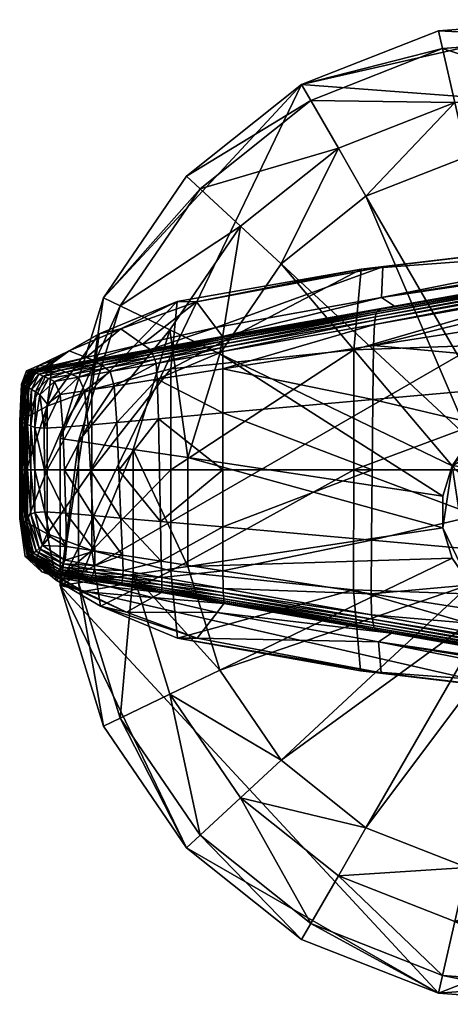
# Model space of a CAD drawing. Header units: inches. Extents: x -10.9 to 10.9, y -19.1 to 19.1.
# Tile 17 of 34: x -10.903 to -10.14, y 15.114 to 16.858. Entities that reach past the tile are written whole.
import ezdxf

# ---------------------------------------------------------------- set-up
doc = ezdxf.new("R2010")
doc.units = ezdxf.units.IN
doc.header["$MEASUREMENT"] = 0
doc.layers.get('0').update_dxf_attribs({"true_color": 0x5890e1})
doc.layers.add('BASE-FUNDICIÓN', color=1, linetype='Continuous', true_color=0xff0000)

# ---------------------------------------------------------------- blocks, each defined once
blk = doc.blocks.new('Cylinder004')
at = {"color": 0}
mesh = blk.add_polyface(dxfattribs=at)
corners = [(1.678, 22.392), (-4.997, 21.892), (-4.997, 21.892, 3.98), (1.678, 22.392, 3.98), (-11.227, 19.446), (-11.227, 19.446, 3.98), (-16.46, 15.273), (-16.46, 15.273, 3.98), (-20.231, 9.743), (-20.231, 9.743, 3.98), (-4.997, 21.892, 4.647), (1.678, 22.392, 4.647), (-11.227, 19.446, 4.647), (-16.46, 15.273, 4.647), (-20.231, 9.743, 4.647), (-22.204, -3.347), (14, 17.556), (1.615, 21.557, 7.132), (-4.81, 21.075, 7.132), (-10.809, 18.721, 7.132), (-15.846, 14.703, 7.132), (-19.476, 9.379, 7.132), (1.428, 19.051, 7.96), (-4.251, 18.625, 7.96), (-9.552, 16.545, 7.96), (-14.004, 12.994, 7.96), (-3.691, 16.173, 7.96), (-8.295, 14.367, 7.96), (-12.161, 11.283, 7.96), (-14.946, 7.198, 7.96), (1.24, 16.543, 7.96), (-3.691, 16.173, 12.073), (-8.295, 14.367, 12.073), (-12.161, 11.283, 12.073), (1.24, 16.543, 12.073), (-1.08, 4.73, 12.073), (-2.426, 4.202, 12.073)]
mesh.append_faces([[corners[k] for k in face] for face in [(15, 4, 16)]], dxfattribs={"vtx0": -1, "vtx1": -1, "vtx2": -1, "color": 0})
mesh.append_faces([[corners[k] for k in face] for face in [(0, 1, 2), (2, 3, 0), (1, 4, 5), (5, 2, 1), (4, 6, 7), (7, 5, 4), (6, 8, 9), (9, 7, 6), (3, 2, 10), (10, 11, 3), (2, 5, 12), (12, 10, 2), (5, 7, 13), (13, 12, 5), (7, 9, 14), (14, 13, 7), (8, 6, 4), (4, 1, 0), (17, 11, 10), (10, 18, 17), (18, 10, 12), (12, 19, 18), (19, 12, 13), (13, 20, 19), (20, 13, 14), (14, 21, 20), (22, 17, 18), (18, 23, 22), (23, 18, 19), (19, 24, 23), (24, 19, 20), (20, 25, 24), (25, 20, 21), (22, 23, 26), (23, 24, 27), (27, 26, 23), (24, 25, 28), (28, 27, 24), (29, 28, 25), (30, 26, 31), (26, 27, 32), (32, 31, 26), (27, 28, 33), (33, 32, 27), (34, 31, 35), (31, 32, 36)]], dxfattribs={"vtx2": -1, "color": 0})
mesh = blk.add_polyface(dxfattribs=at)
corners = [(8.204, 20.903), (1.678, 22.392), (1.678, 22.392, 3.98), (8.204, 20.903, 3.98), (1.678, 22.392, 4.647), (8.204, 20.903, 4.647), (14, 17.556), (-11.227, 19.446), (18.553, -12.649), (-22.204, -3.347), (4.636, 1.43, 17.009), (4.009, 2.733, 17.009), (3.025, 3.793, 17.009), (1.773, 4.517, 17.009), (0.363, 4.838, 17.009), (-4.372, 2.105, 17.009), (4.852, 0, 17.009), (4.636, -1.43, 17.009), (7.898, 20.123, 7.132), (1.615, 21.557, 7.132), (6.98, 17.784, 7.96), (11.911, 14.936, 7.96), (1.428, 19.051, 7.96), (6.061, 15.442, 7.96), (10.343, 12.97, 7.96), (1.24, 16.543, 7.96), (-3.691, 16.173, 7.96), (6.061, 15.442, 12.073), (10.343, 12.97, 12.073), (1.24, 16.543, 12.073), (-3.691, 16.173, 12.073), (4.636, 1.43, 12.073), (4.852, 0, 12.073), (16.589, 0, 12.073), (4.009, 2.733, 12.073), (15.852, 4.89, 12.073), (13.707, 9.345, 12.073), (3.025, 3.793, 12.073), (1.773, 4.517, 12.073), (0.363, 4.838, 12.073), (-1.08, 4.73, 12.073), (-1.08, 4.73, 17.009)]
mesh.append_faces([[corners[k] for k in face] for face in [(7, 1, 6), (8, 9, 6), (10, 12, 14), (10, 14, 15)]], dxfattribs={"vtx0": -1, "vtx1": -1, "vtx2": -1, "color": 0})
mesh.append_faces([[corners[k] for k in face] for face in [(16, 10, 17)]], dxfattribs={"vtx1": -1, "color": 0})
mesh.append_faces([[corners[k] for k in face] for face in [(0, 1, 2), (2, 3, 0), (3, 2, 4), (4, 5, 3), (1, 0, 6), (10, 11, 12), (12, 13, 14), (18, 5, 4), (4, 19, 18), (18, 20, 21), (20, 18, 19), (19, 22, 20), (21, 20, 23), (23, 24, 21), (20, 22, 25), (25, 23, 20), (26, 25, 22), (24, 23, 27), (27, 28, 24), (23, 25, 29), (29, 27, 23), (30, 29, 25), (31, 32, 33), (34, 31, 35), (36, 28, 37), (37, 34, 36), (28, 27, 38), (38, 37, 28), (27, 29, 39), (39, 38, 27), (40, 39, 29), (32, 31, 10), (10, 16, 32), (31, 34, 11), (11, 10, 31), (34, 37, 12), (12, 11, 34), (37, 38, 13), (13, 12, 37), (38, 39, 14), (14, 13, 38), (41, 14, 39)]], dxfattribs={"vtx2": -1, "color": 0})
mesh = blk.add_polyface(dxfattribs=at)
corners = [(22.455, 0), (21.457, 6.619), (21.457, 6.619, 3.98), (22.455, 0, 3.98), (18.553, 12.649), (18.553, 12.649, 3.98), (14, 17.556), (14, 17.556, 3.98), (8.204, 20.903), (8.204, 20.903, 3.98), (21.457, 6.619, 4.647), (22.455, 0, 4.647), (18.553, 12.649, 4.647), (14, 17.556, 4.647), (8.204, 20.903, 4.647), (18.553, -12.649), (21.617, 0, 7.132), (20.657, 6.372, 7.132), (17.861, 12.177, 7.132), (13.478, 16.901, 7.132), (7.898, 20.123, 7.132), (19.104, 0, 7.96), (18.256, 5.631, 7.96), (15.785, 10.762, 7.96), (11.911, 14.936, 7.96), (15.852, 4.89, 7.96), (16.589, 0, 7.96), (13.707, 9.345, 7.96), (10.343, 12.97, 7.96), (15.852, 4.89, 12.073), (16.589, 0, 12.073), (13.707, 9.345, 12.073), (10.343, 12.97, 12.073), (4.636, 1.43, 12.073), (4.009, 2.733, 12.073)]
mesh.append_faces([[corners[k] for k in face] for face in [(15, 6, 1)]], dxfattribs={"vtx0": -1, "vtx1": -1, "vtx2": -1, "color": 0})
mesh.append_faces([[corners[k] for k in face] for face in [(0, 1, 2), (2, 3, 0), (1, 4, 5), (5, 2, 1), (4, 6, 7), (7, 5, 4), (6, 8, 9), (9, 7, 6), (3, 2, 10), (10, 11, 3), (2, 5, 12), (12, 10, 2), (5, 7, 13), (13, 12, 5), (7, 9, 14), (14, 13, 7), (6, 4, 1), (16, 11, 10), (10, 17, 16), (17, 10, 12), (12, 18, 17), (18, 12, 13), (13, 19, 18), (19, 13, 14), (14, 20, 19), (21, 16, 17), (17, 22, 21), (22, 17, 18), (18, 23, 22), (23, 18, 19), (19, 24, 23), (24, 19, 20), (21, 22, 25), (25, 26, 21), (22, 23, 27), (27, 25, 22), (23, 24, 28), (28, 27, 23), (26, 25, 29), (29, 30, 26), (25, 27, 31), (31, 29, 25), (27, 28, 32), (32, 31, 27), (30, 29, 33), (29, 31, 34)]], dxfattribs={"vtx2": -1, "color": 0})
mesh = blk.add_polyface(dxfattribs=at)
corners = [(-20.231, 9.743), (-22.204, 3.347), (-22.204, 3.347, 3.98), (-20.231, 9.743, 3.98), (-22.204, -3.347, 3.98), (-22.204, 3.347, 4.647), (-20.231, 9.743, 4.647), (-22.204, -3.347, 4.647), (-22.204, -3.347), (-11.227, 19.446), (0.363, 4.838, 17.009), (-1.08, 4.73, 17.009), (-2.426, 4.202, 17.009), (-3.557, 3.3, 17.009), (-4.372, 2.105, 17.009), (-4.798, 0.723, 17.009), (-4.798, -0.723, 17.009), (-19.476, 9.379, 7.132), (-21.376, 3.222, 7.132), (-17.212, 8.289, 7.96), (-14.004, 12.994, 7.96), (-18.891, 2.847, 7.96), (-21.376, -3.222, 7.132), (-14.946, 7.198, 7.96), (-16.404, 2.472, 7.96), (-16.404, -2.472, 7.96), (-12.161, 11.283, 7.96), (-14.946, 7.198, 12.073), (-12.161, 11.283, 12.073), (-16.404, 2.472, 12.073), (-16.404, -2.472, 12.073), (-2.426, 4.202, 12.073), (-1.08, 4.73, 12.073), (-3.691, 16.173, 12.073), (-8.295, 14.367, 12.073), (-3.557, 3.3, 12.073), (-4.372, 2.105, 12.073), (-4.798, 0.723, 12.073), (-4.798, -0.723, 12.073), (0.363, 4.838, 12.073)]
mesh.append_faces([[corners[k] for k in face] for face in [(8, 0, 9), (10, 12, 14)]], dxfattribs={"vtx0": -1, "vtx1": -1, "vtx2": -1, "color": 0})
mesh.append_faces([[corners[k] for k in face] for face in [(0, 1, 2), (2, 3, 0), (4, 2, 1), (3, 2, 5), (5, 6, 3), (7, 5, 2), (8, 1, 0), (10, 11, 12), (12, 13, 14), (14, 15, 16), (17, 6, 5), (5, 18, 17), (18, 5, 7), (17, 19, 20), (19, 17, 18), (18, 21, 19), (21, 18, 22), (20, 19, 23), (19, 21, 24), (24, 23, 19), (25, 24, 21), (26, 23, 27), (27, 28, 26), (23, 24, 29), (29, 27, 23), (30, 29, 24), (31, 32, 33), (34, 28, 35), (35, 31, 34), (28, 27, 36), (36, 35, 28), (27, 29, 37), (37, 36, 27), (38, 37, 29), (39, 32, 11), (32, 31, 12), (12, 11, 32), (31, 35, 13), (13, 12, 31), (35, 36, 14), (14, 13, 35), (36, 37, 15), (15, 14, 36), (16, 15, 37)]], dxfattribs={"vtx2": -1, "color": 0})
mesh = blk.add_polyface(dxfattribs=at)
corners = [(8.204, -20.903), (14, -17.556), (14, -17.556, 3.98), (8.204, -20.903, 3.98), (18.553, -12.649), (18.553, -12.649, 3.98), (21.457, -6.619), (21.457, -6.619, 3.98), (22.455, 0), (22.455, 0, 3.98), (14, -17.556, 4.647), (8.204, -20.903, 4.647), (18.553, -12.649, 4.647), (21.457, -6.619, 4.647), (22.455, 0, 4.647), (21.457, 6.619), (13.478, -16.901, 7.132), (7.898, -20.123, 7.132), (17.861, -12.177, 7.132), (20.657, -6.372, 7.132), (21.617, 0, 7.132), (11.911, -14.936, 7.96), (6.98, -17.784, 7.96), (15.785, -10.762, 7.96), (18.256, -5.631, 7.96), (19.104, 0, 7.96), (13.707, -9.345, 7.96), (10.343, -12.97, 7.96), (15.852, -4.89, 7.96), (16.589, 0, 7.96), (13.707, -9.345, 12.073), (10.343, -12.97, 12.073), (15.852, -4.89, 12.073), (16.589, 0, 12.073), (4.636, -1.43, 12.073), (4.852, 0, 12.073)]
mesh.append_faces([[corners[k] for k in face] for face in [(4, 15, 8)]], dxfattribs={"vtx0": -1, "vtx2": -1, "color": 0})
mesh.append_faces([[corners[k] for k in face] for face in [(6, 4, 8)]], dxfattribs={"vtx1": -1, "color": 0})
mesh.append_faces([[corners[k] for k in face] for face in [(0, 1, 2), (2, 3, 0), (1, 4, 5), (5, 2, 1), (4, 6, 7), (7, 5, 4), (6, 8, 9), (9, 7, 6), (3, 2, 10), (10, 11, 3), (2, 5, 12), (12, 10, 2), (5, 7, 13), (13, 12, 5), (7, 9, 14), (14, 13, 7), (4, 1, 0), (10, 16, 17), (16, 10, 12), (12, 18, 16), (18, 12, 13), (13, 19, 18), (19, 13, 14), (14, 20, 19), (16, 21, 22), (21, 16, 18), (18, 23, 21), (23, 18, 19), (19, 24, 23), (24, 19, 20), (20, 25, 24), (21, 23, 26), (26, 27, 21), (23, 24, 28), (28, 26, 23), (24, 25, 29), (29, 28, 24), (27, 26, 30), (30, 31, 27), (26, 28, 32), (32, 30, 26), (28, 29, 33), (33, 32, 28), (30, 32, 34), (32, 33, 35)]], dxfattribs={"vtx2": -1, "color": 0})
mesh = blk.add_polyface(dxfattribs=at)
corners = [(-22.204, 3.347), (-22.204, -3.347), (-22.204, -3.347, 3.98), (-20.231, -9.743), (-20.231, -9.743, 3.98), (-22.204, 3.347, 3.98), (-22.204, -3.347, 4.647), (-20.231, -9.743, 4.647), (-16.46, -15.273), (-4.798, -0.723, 17.009), (-4.372, -2.105, 17.009), (-3.557, -3.3, 17.009), (-4.372, 2.105, 17.009), (-2.426, -4.202, 17.009), (-1.08, -4.73, 17.009), (1.773, -4.517, 17.009), (-21.376, -3.222, 7.132), (-21.376, 3.222, 7.132), (-19.476, -9.379, 7.132), (-18.891, -2.847, 7.96), (-18.891, 2.847, 7.96), (-17.212, -8.289, 7.96), (-15.846, -14.703, 7.132), (-16.404, -2.472, 7.96), (-14.946, -7.198, 7.96), (-12.161, -11.283, 7.96), (-16.404, 2.472, 7.96), (-16.404, -2.472, 12.073), (-14.946, -7.198, 12.073), (-12.161, -11.283, 12.073), (-16.404, 2.472, 12.073), (-4.798, -0.723, 12.073), (-4.372, -2.105, 12.073), (-3.557, -3.3, 12.073), (-8.295, -14.367, 12.073), (-2.426, -4.202, 12.073), (-1.08, -4.73, 12.073), (0.363, -4.838, 12.073), (-3.691, -16.173, 12.073), (-4.798, 0.723, 12.073), (0.363, -4.838, 17.009)]
mesh.append_faces([[corners[k] for k in face] for face in [(12, 9, 11), (11, 14, 15), (12, 11, 15)]], dxfattribs={"vtx0": -1, "vtx1": -1, "vtx2": -1, "color": 0})
mesh.append_faces([[corners[k] for k in face] for face in [(0, 1, 2), (1, 3, 4), (4, 2, 1), (5, 2, 6), (2, 4, 7), (7, 6, 2), (8, 3, 1), (9, 10, 11), (11, 13, 14), (6, 16, 17), (16, 6, 7), (7, 18, 16), (16, 19, 20), (19, 16, 18), (18, 21, 19), (21, 18, 22), (20, 19, 23), (19, 21, 24), (24, 23, 19), (25, 24, 21), (26, 23, 27), (23, 24, 28), (28, 27, 23), (24, 25, 29), (29, 28, 24), (30, 27, 31), (27, 28, 32), (32, 31, 27), (28, 29, 33), (33, 32, 28), (29, 34, 35), (35, 33, 29), (36, 35, 34), (37, 36, 38), (39, 31, 9), (31, 32, 10), (10, 9, 31), (32, 33, 11), (11, 10, 32), (33, 35, 13), (13, 11, 33), (35, 36, 14), (14, 13, 35), (40, 14, 36)]], dxfattribs={"vtx2": -1, "color": 0})
mesh = blk.add_polyface(dxfattribs=at)
corners = [(1.678, -22.392), (8.204, -20.903), (8.204, -20.903, 3.98), (1.678, -22.392, 3.98), (8.204, -20.903, 4.647), (1.678, -22.392, 4.647), (-4.997, -21.892), (18.553, -12.649), (-1.08, -4.73, 17.009), (0.363, -4.838, 17.009), (1.773, -4.517, 17.009), (4.636, 1.43, 17.009), (-4.372, 2.105, 17.009), (3.025, -3.793, 17.009), (4.009, -2.733, 17.009), (4.636, -1.43, 17.009), (1.615, -21.557, 7.132), (-4.81, -21.075, 7.132), (7.898, -20.123, 7.132), (14, -17.556, 4.647), (1.428, -19.051, 7.96), (-4.251, -18.625, 7.96), (6.98, -17.784, 7.96), (13.478, -16.901, 7.132), (6.061, -15.442, 7.96), (1.24, -16.543, 7.96), (11.911, -14.936, 7.96), (10.343, -12.97, 7.96), (-3.691, -16.173, 7.96), (1.24, -16.543, 12.073), (6.061, -15.442, 12.073), (10.343, -12.97, 12.073), (1.773, -4.517, 12.073), (0.363, -4.838, 12.073), (3.025, -3.793, 12.073), (13.707, -9.345, 12.073), (4.009, -2.733, 12.073), (4.636, -1.43, 12.073), (4.852, 0, 12.073), (15.852, -4.89, 12.073), (-1.08, -4.73, 12.073), (4.852, 0, 17.009)]
mesh.append_faces([[corners[k] for k in face] for face in [(7, 1, 6), (11, 12, 10), (11, 10, 14)]], dxfattribs={"vtx0": -1, "vtx1": -1, "vtx2": -1, "color": 0})
mesh.append_faces([[corners[k] for k in face] for face in [(11, 14, 15)]], dxfattribs={"vtx0": -1, "vtx2": -1, "color": 0})
mesh.append_faces([[corners[k] for k in face] for face in [(0, 1, 2), (2, 3, 0), (3, 2, 4), (4, 5, 3), (1, 0, 6), (8, 9, 10), (10, 13, 14), (5, 16, 17), (16, 5, 4), (4, 18, 16), (18, 4, 19), (16, 20, 21), (20, 16, 18), (18, 22, 20), (22, 18, 23), (20, 22, 24), (24, 25, 20), (22, 26, 27), (27, 24, 22), (28, 25, 29), (25, 24, 30), (30, 29, 25), (24, 27, 31), (31, 30, 24), (29, 30, 32), (32, 33, 29), (30, 31, 34), (34, 32, 30), (31, 35, 36), (36, 34, 31), (37, 36, 35), (38, 37, 39), (40, 33, 9), (33, 32, 10), (10, 9, 33), (32, 34, 13), (13, 10, 32), (34, 36, 14), (14, 13, 34), (36, 37, 15), (15, 14, 36), (37, 38, 41), (41, 15, 37)]], dxfattribs={"vtx2": -1, "color": 0})
mesh = blk.add_polyface(dxfattribs=at)
corners = [(-20.231, -9.743), (-16.46, -15.273), (-16.46, -15.273, 3.98), (-20.231, -9.743, 3.98), (-11.227, -19.446), (-11.227, -19.446, 3.98), (-4.997, -21.892), (-4.997, -21.892, 3.98), (1.678, -22.392), (1.678, -22.392, 3.98), (-16.46, -15.273, 4.647), (-20.231, -9.743, 4.647), (-11.227, -19.446, 4.647), (-4.997, -21.892, 4.647), (1.678, -22.392, 4.647), (-22.204, -3.347), (18.553, -12.649), (-19.476, -9.379, 7.132), (-15.846, -14.703, 7.132), (-10.809, -18.721, 7.132), (-4.81, -21.075, 7.132), (-14.004, -12.994, 7.96), (-17.212, -8.289, 7.96), (-9.552, -16.545, 7.96), (-4.251, -18.625, 7.96), (1.615, -21.557, 7.132), (-12.161, -11.283, 7.96), (-8.295, -14.367, 7.96), (-3.691, -16.173, 7.96), (1.428, -19.051, 7.96), (1.24, -16.543, 7.96), (-8.295, -14.367, 12.073), (-12.161, -11.283, 12.073), (-3.691, -16.173, 12.073), (1.24, -16.543, 12.073), (-1.08, -4.73, 12.073), (0.363, -4.838, 12.073)]
mesh.append_faces([[corners[k] for k in face] for face in [(6, 1, 15), (16, 6, 15)]], dxfattribs={"vtx0": -1, "vtx1": -1, "vtx2": -1, "color": 0})
mesh.append_faces([[corners[k] for k in face] for face in [(0, 1, 2), (2, 3, 0), (1, 4, 5), (5, 2, 1), (4, 6, 7), (7, 5, 4), (6, 8, 9), (9, 7, 6), (3, 2, 10), (10, 11, 3), (2, 5, 12), (12, 10, 2), (5, 7, 13), (13, 12, 5), (7, 9, 14), (14, 13, 7), (6, 4, 1), (17, 11, 10), (10, 18, 17), (18, 10, 12), (12, 19, 18), (19, 12, 13), (13, 20, 19), (20, 13, 14), (18, 21, 22), (21, 18, 19), (19, 23, 21), (23, 19, 20), (20, 24, 23), (24, 20, 25), (22, 21, 26), (21, 23, 27), (27, 26, 21), (23, 24, 28), (28, 27, 23), (24, 29, 30), (30, 28, 24), (26, 27, 31), (31, 32, 26), (27, 28, 33), (33, 31, 27), (34, 33, 28), (31, 33, 35), (33, 34, 36)]], dxfattribs={"vtx2": -1, "color": 0})

msp = doc.modelspace()

# ---------------------------------------------------------------- block references
at = {"color": 153, "true_color": 0x5890e1, "xscale": 0.03894008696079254, "yscale": 0.03894008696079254, "zscale": 0.03894008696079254}
msp.add_blockref('Cylinder004', (-9.9667, 15.9856, -15.8218), dxfattribs=at)

# ---------------------------------------------------------------- meshes
at = {"layer": 'BASE-FUNDICIÓN', "color": 8, "true_color": 0x737373}
mesh = msp.add_polyface(dxfattribs=at)
corners = [(-9.7467, 16.3632, -15.307), (-9.7435, 16.4124, -15.3062), (-9.2463, 16.4422, -15.3062), (-9.3783, 16.3767, -15.3068), (-9.2401, 16.4494, -15.3046), (-9.7398, 16.4202, -15.3046), (-9.7366, 16.4268, -15.3019), (-9.2349, 16.4555, -15.3019), (-9.2306, 16.4605, -15.2981), (-9.7339, 16.4322, -15.2981), (-9.7317, 16.4365, -15.2932), (-9.2272, 16.4643, -15.2932), (-9.2181, 16.47, -15.291), (-9.6995, 16.4447, -15.289), (-9.6067, 16.4621, -15.2869), (-10.2627, 16.3446, -15.2876), (-9.1967, 16.4805, -15.2949), (-9.0996, 16.5305, -15.2976), (-9.2128, 16.5305, -15.2887), (-9.6732, 16.4605, -15.1253), (-9.2316, 16.532, -15.2309), (-10.2622, 16.3654, -15.1379), (-9.5816, 16.5009, -14.674), (-9.1977, 16.545, -15.1001), (-9.0511, 16.5259, -14.9601), (-9.1072, 16.5156, -14.3812), (-9.6557, 16.464, -14.0268), (-9.0862, 16.4626, -13.7535), (-10.2985, 16.4159, -14.2694), (-10.3115, 16.2728, -14.1179), (-9.6805, 16.295, -13.8159), (-9.079, 16.291, -13.5526), (-9.6805, 16.0602, -13.8231), (-9.0787, 16.0602, -13.5651), (-9.2516, 16.0602, -15.307), (-9.7496, 16.0603, -15.3073), (-9.7485, 16.2321, -15.3073), (-9.2513, 16.2773, -15.307)]
mesh.append_faces([[corners[k] for k in face] for face in [(0, 1, 2), (2, 3, 0), (4, 2, 1), (1, 5, 4), (5, 6, 7), (7, 4, 5), (8, 7, 6), (6, 9, 8), (9, 10, 11), (11, 8, 9), (12, 11, 10), (10, 13, 12), (14, 13, 15), (13, 14, 16), (16, 12, 13), (17, 16, 14), (14, 18, 17), (18, 14, 19), (19, 20, 18), (21, 19, 14), (22, 19, 21), (19, 22, 23), (23, 20, 19), (24, 23, 22), (22, 25, 24), (25, 22, 26), (26, 27, 25), (28, 26, 22), (29, 30, 26), (27, 26, 30), (30, 31, 27), (31, 30, 32), (32, 33, 31), (34, 35, 36), (36, 37, 34), (37, 36, 0), (0, 3, 37)]], dxfattribs={"vtx2": -1, "color": 8})
mesh = msp.add_polyface(dxfattribs=at)
corners = [(-10.2985, 16.4159, -14.2694), (-10.2596, 16.4197, -14.7274), (-10.5898, 16.3578, -14.8048), (-10.2622, 16.3654, -15.1379), (-10.5555, 16.3123, -15.1571), (-10.2749, 16.3178, -15.3062), (-10.2761, 16.2806, -15.307), (-10.5432, 16.2389, -15.307), (-10.2738, 16.3251, -15.3046), (-10.5433, 16.2699, -15.3062), (-10.2729, 16.3313, -15.3019), (-10.5434, 16.2771, -15.3046), (-10.272, 16.3364, -15.2981), (-10.5435, 16.2831, -15.3019), (-10.2391, 16.3504, -15.2816), (-10.544, 16.2963, -15.2799), (-10.2627, 16.3446, -15.2876), (-10.5439, 16.2946, -15.2872), (-10.2711, 16.3404, -15.2932), (-10.5438, 16.2918, -15.2932), (-10.5436, 16.288, -15.2981), (-9.7435, 16.4124, -15.3062), (-9.7467, 16.3632, -15.307), (-9.7398, 16.4202, -15.3046), (-9.7366, 16.4268, -15.3019), (-9.7339, 16.4322, -15.2981), (-9.7317, 16.4365, -15.2932), (-9.6995, 16.4447, -15.289), (-9.6067, 16.4621, -15.2869), (-9.5816, 16.5009, -14.674), (-10.5433, 16.1612, -15.3073), (-10.2774, 16.185, -15.3073), (-10.2787, 16.0603, -15.3073), (-10.6354, 16.2391, -14.3376), (-10.3115, 16.2728, -14.1179), (-10.6354, 16.0602, -14.3376), (-10.3115, 16.0602, -14.1197), (-9.6805, 16.0602, -13.8231), (-9.6805, 16.295, -13.8159), (-9.6557, 16.464, -14.0268), (-9.7485, 16.2321, -15.3073), (-9.7496, 16.0603, -15.3073)]
mesh.append_faces([[corners[k] for k in face] for face in [(0, 1, 2), (1, 3, 4), (5, 6, 7), (8, 5, 9), (10, 8, 11), (12, 10, 13), (3, 14, 15), (14, 16, 17), (16, 18, 19), (18, 12, 20), (6, 5, 21), (21, 22, 6), (23, 21, 5), (5, 8, 23), (8, 10, 24), (24, 23, 8), (25, 24, 10), (10, 12, 25), (12, 18, 26), (26, 25, 12), (27, 26, 18), (18, 16, 27), (16, 14, 28), (28, 14, 3), (3, 1, 29), (29, 1, 0), (30, 31, 32), (7, 6, 31), (33, 34, 0), (35, 36, 34), (36, 37, 38), (38, 34, 36), (39, 0, 34), (6, 22, 40), (40, 31, 6), (31, 40, 41), (41, 32, 31)]], dxfattribs={"vtx2": -1, "color": 8})
mesh = msp.add_polyface(dxfattribs=at)
corners = [(-10.6538, 15.9688, -15.3073), (-10.6557, 16.06, -15.3073), (-10.5434, 16.0602, -15.3073), (-10.5898, 16.3578, -14.8048), (-10.624, 16.3582, -14.4544), (-10.2985, 16.4159, -14.2694), (-10.7243, 16.3099, -14.8969), (-10.5555, 16.3123, -15.1571), (-10.6858, 16.2831, -15.1803), (-10.2596, 16.4197, -14.7274), (-10.6595, 16.2207, -15.307), (-10.6617, 16.2488, -15.3062), (-10.5433, 16.2699, -15.3062), (-10.5432, 16.2389, -15.307), (-10.2749, 16.3178, -15.3062), (-10.5434, 16.2771, -15.3046), (-10.2738, 16.3251, -15.3046), (-10.6639, 16.2556, -15.3046), (-10.666, 16.2613, -15.3019), (-10.5435, 16.2831, -15.3019), (-10.2729, 16.3313, -15.3019), (-10.5436, 16.288, -15.2981), (-10.272, 16.3364, -15.2981), (-10.6678, 16.2659, -15.2981), (-10.544, 16.2963, -15.2799), (-10.2622, 16.3654, -15.1379), (-10.6722, 16.2734, -15.28), (-10.6709, 16.2719, -15.2872), (-10.5439, 16.2946, -15.2872), (-10.2391, 16.3504, -15.2816), (-10.5438, 16.2918, -15.2932), (-10.2627, 16.3446, -15.2876), (-10.6694, 16.2694, -15.2932), (-10.2711, 16.3404, -15.2932), (-10.2787, 16.0603, -15.3073), (-10.5433, 16.1612, -15.3073), (-10.2774, 16.185, -15.3073), (-10.6575, 16.1509, -15.3073), (-10.6354, 16.2391, -14.3376), (-10.3115, 16.2728, -14.1179), (-10.6354, 16.0602, -14.3376)]
mesh.append_faces([[corners[k] for k in face] for face in [(0, 1, 2), (3, 4, 5), (4, 3, 6), (3, 7, 8), (7, 3, 9), (10, 11, 12), (12, 13, 10), (13, 12, 14), (12, 15, 16), (15, 12, 11), (11, 17, 15), (17, 18, 19), (19, 15, 17), (15, 19, 20), (19, 21, 22), (21, 19, 18), (18, 23, 21), (24, 7, 25), (7, 24, 26), (26, 8, 7), (27, 26, 24), (24, 28, 27), (28, 24, 29), (30, 28, 31), (28, 30, 32), (32, 27, 28), (23, 32, 30), (30, 21, 23), (21, 30, 33), (34, 2, 35), (36, 35, 13), (10, 13, 35), (35, 37, 10), (37, 35, 2), (2, 1, 37), (5, 4, 38), (39, 38, 40)]], dxfattribs={"vtx2": -1, "color": 8})
mesh = msp.add_polyface(dxfattribs=at)
corners = [(-10.7243, 16.3099, -14.8969), (-10.7625, 16.3009, -14.6155), (-10.624, 16.3582, -14.4544), (-10.6858, 16.2831, -15.1803), (-10.5898, 16.3578, -14.8048), (-10.8155, 16.271, -14.9947), (-10.8447, 16.2541, -14.7864), (-10.7857, 16.2595, -15.2049), (-10.6722, 16.2734, -15.28), (-10.7743, 16.2552, -15.2801), (-10.846, 16.2424, -15.2802), (-10.7717, 16.254, -15.2873), (-10.8425, 16.2413, -15.2873), (-10.6709, 16.2719, -15.2872), (-10.6694, 16.2694, -15.2932), (-10.768, 16.2519, -15.2932), (-10.8373, 16.2395, -15.2932), (-10.8304, 16.2369, -15.2981), (-10.7633, 16.2488, -15.2981), (-10.6678, 16.2659, -15.2981), (-10.666, 16.2613, -15.3019), (-10.7576, 16.2449, -15.3019), (-10.8218, 16.2335, -15.3019), (-10.8114, 16.2293, -15.3046), (-10.7509, 16.2401, -15.3046), (-10.6639, 16.2556, -15.3046), (-10.6617, 16.2488, -15.3062), (-10.7432, 16.2343, -15.3062), (-10.7993, 16.2243, -15.3062), (-10.7885, 16.2005, -15.307), (-10.7361, 16.2087, -15.307), (-10.6595, 16.2207, -15.307), (-10.8544, 16.1731, -14.717), (-10.7753, 16.2028, -14.5216), (-10.6354, 16.2391, -14.3376)]
mesh.append_faces([[corners[k] for k in face] for face in [(0, 1, 2), (3, 0, 4), (1, 0, 5), (5, 6, 1), (7, 5, 0), (0, 3, 7), (3, 8, 9), (9, 7, 3), (7, 9, 10), (9, 11, 12), (11, 9, 8), (8, 13, 11), (13, 14, 15), (15, 11, 13), (11, 15, 16), (17, 16, 15), (15, 18, 17), (18, 15, 14), (14, 19, 18), (19, 20, 21), (21, 18, 19), (18, 21, 22), (22, 17, 18), (23, 22, 21), (21, 24, 23), (24, 21, 20), (20, 25, 24), (25, 26, 27), (27, 24, 25), (24, 27, 28), (28, 23, 24), (29, 28, 27), (30, 27, 26), (26, 31, 30), (32, 33, 1), (33, 34, 2), (2, 1, 33)]], dxfattribs={"vtx2": -1, "color": 8})
mesh = msp.add_polyface(dxfattribs=at)
corners = [(-10.8447, 16.2541, -14.7864), (-10.8155, 16.271, -14.9947), (-10.8691, 16.2449, -15.0849), (-10.8855, 16.2228, -14.9552), (-10.8531, 16.2433, -15.2276), (-10.7857, 16.2595, -15.2049), (-10.846, 16.2424, -15.2802), (-10.8425, 16.2413, -15.2873), (-10.7743, 16.2552, -15.2801), (-10.8373, 16.2395, -15.2932), (-10.7717, 16.254, -15.2873), (-10.891, 16.2354, -15.1544), (-10.9002, 16.2122, -15.1101), (-10.8859, 16.2361, -15.245), (-10.8987, 16.2122, -15.2339), (-10.8828, 16.2358, -15.2803), (-10.8973, 16.2117, -15.2803), (-10.8954, 16.2106, -15.2873), (-10.8799, 16.2347, -15.2873), (-10.8754, 16.2327, -15.2932), (-10.8922, 16.2087, -15.2932), (-10.8879, 16.206, -15.2981), (-10.8693, 16.23, -15.2981), (-10.8304, 16.2369, -15.2981), (-10.8218, 16.2335, -15.3019), (-10.8616, 16.2264, -15.3019), (-10.8823, 16.2026, -15.3019), (-10.8522, 16.222, -15.3046), (-10.8114, 16.2293, -15.3046), (-10.7993, 16.2243, -15.3062), (-10.8413, 16.2169, -15.3062), (-10.7625, 16.3009, -14.6155), (-10.8544, 16.1731, -14.717)]
mesh.append_faces([[corners[k] for k in face] for face in [(0, 1, 2), (2, 3, 0), (4, 2, 1), (1, 5, 4), (6, 4, 5), (7, 6, 8), (9, 7, 10), (3, 2, 11), (11, 12, 3), (12, 11, 13), (13, 14, 12), (4, 13, 11), (11, 2, 4), (4, 6, 15), (15, 13, 4), (13, 15, 16), (16, 14, 13), (17, 16, 15), (15, 18, 17), (18, 15, 6), (6, 7, 18), (7, 9, 19), (19, 18, 7), (18, 19, 20), (20, 17, 18), (21, 20, 19), (19, 22, 21), (22, 19, 9), (9, 23, 22), (23, 24, 25), (25, 22, 23), (22, 25, 26), (27, 25, 24), (24, 28, 27), (28, 29, 30), (30, 27, 28), (31, 0, 32)]], dxfattribs={"vtx2": -1, "color": 8})
mesh = msp.add_polyface(dxfattribs=at)
corners = [(-10.7432, 16.2343, -15.3062), (-10.7361, 16.2087, -15.307), (-10.7885, 16.2005, -15.307), (-10.6595, 16.2207, -15.307), (-10.6575, 16.1509, -15.3073), (-10.7313, 16.1441, -15.3073), (-10.782, 16.1396, -15.3073), (-10.7777, 16.0598, -15.3073), (-10.7277, 16.0598, -15.3073), (-10.6557, 16.06, -15.3073), (-10.8755, 16.1983, -15.3046), (-10.8823, 16.2026, -15.3019), (-10.8616, 16.2264, -15.3019), (-10.8522, 16.222, -15.3046), (-10.8413, 16.2169, -15.3062), (-10.8675, 16.1934, -15.3062), (-10.8548, 16.1774, -15.3068), (-10.8318, 16.1938, -15.307), (-10.7993, 16.2243, -15.3062), (-10.8268, 16.1357, -15.3073), (-10.8601, 16.1339, -15.307), (-10.8594, 16.0601, -15.307), (-10.8241, 16.0599, -15.3073), (-10.891, 16.0602, -14.912), (-10.8544, 16.0602, -14.717), (-10.8544, 16.1731, -14.717), (-10.891, 16.1533, -14.912), (-10.8447, 16.2541, -14.7864), (-10.8855, 16.2228, -14.9552), (-10.7753, 16.2028, -14.5216), (-10.7753, 16.0602, -14.5216), (-10.6354, 16.0602, -14.3376), (-10.6354, 16.2391, -14.3376), (-10.8762, 16.0602, -15.3062), (-10.8762, 16.1354, -15.3062)]
mesh.append_faces([[corners[k] for k in face] for face in [(0, 1, 2), (3, 4, 5), (5, 1, 3), (1, 5, 6), (6, 2, 1), (7, 6, 5), (5, 8, 7), (8, 5, 4), (4, 9, 8), (10, 11, 12), (12, 13, 10), (13, 14, 15), (15, 10, 13), (16, 15, 14), (14, 17, 16), (17, 14, 18), (18, 2, 17), (2, 6, 19), (19, 17, 2), (17, 19, 20), (20, 16, 17), (21, 20, 19), (19, 22, 21), (22, 19, 6), (6, 7, 22), (23, 24, 25), (26, 25, 27), (27, 28, 26), (29, 25, 24), (24, 30, 29), (30, 31, 32), (32, 29, 30), (21, 33, 34), (34, 20, 21), (20, 34, 15), (15, 16, 20), (10, 15, 34)]], dxfattribs={"vtx2": -1, "color": 8})
mesh = msp.add_polyface(dxfattribs=at)
corners = [(-10.8987, 16.2122, -15.2339), (-10.8973, 16.2117, -15.2803), (-10.9021, 16.1463, -15.2803), (-10.903, 16.1466, -15.2303), (-10.9021, 16.0602, -15.2803), (-10.903, 16.0602, -15.2303), (-10.9005, 16.0602, -15.2873), (-10.9005, 16.1456, -15.2873), (-10.8954, 16.2106, -15.2873), (-10.8922, 16.2087, -15.2932), (-10.8978, 16.1444, -15.2932), (-10.8978, 16.0602, -15.2932), (-10.894, 16.0602, -15.2981), (-10.894, 16.1429, -15.2981), (-10.8879, 16.206, -15.2981), (-10.8823, 16.2026, -15.3019), (-10.8693, 16.23, -15.2981), (-10.9032, 16.0602, -15.0953), (-10.9032, 16.1467, -15.0953), (-10.9002, 16.2122, -15.1101), (-10.8855, 16.2228, -14.9552), (-10.891, 16.1533, -14.912), (-10.891, 16.0602, -14.912), (-10.8544, 16.1731, -14.717), (-10.8762, 16.1354, -15.3062), (-10.8832, 16.1383, -15.3046), (-10.8755, 16.1983, -15.3046), (-10.8762, 16.0602, -15.3062), (-10.8832, 16.0602, -15.3046), (-10.8892, 16.0602, -15.3019), (-10.8892, 16.1408, -15.3019)]
mesh.append_faces([[corners[k] for k in face] for face in [(0, 1, 2), (2, 3, 0), (3, 2, 4), (4, 5, 3), (6, 4, 2), (2, 7, 6), (7, 2, 1), (1, 8, 7), (8, 9, 10), (10, 7, 8), (7, 10, 11), (11, 6, 7), (12, 11, 10), (10, 13, 12), (13, 10, 9), (9, 14, 13), (15, 14, 16), (5, 17, 18), (18, 3, 5), (3, 18, 19), (19, 0, 3), (20, 19, 18), (18, 21, 20), (21, 18, 17), (17, 22, 21), (23, 21, 22), (24, 25, 26), (25, 24, 27), (27, 28, 25), (28, 29, 30), (30, 25, 28), (25, 30, 15), (15, 26, 25), (14, 15, 30), (30, 13, 14), (13, 30, 29), (29, 12, 13)]], dxfattribs={"vtx2": -1, "color": 8})
mesh = msp.add_polyface(dxfattribs=at)
corners = [(-10.8772, 15.896, -14.9552), (-10.891, 15.967, -14.912), (-10.9032, 15.9736, -15.0953), (-10.8933, 15.9069, -15.1101), (-10.903, 15.9737, -15.2303), (-10.8893, 15.9064, -15.2339), (-10.903, 16.0602, -15.2303), (-10.9032, 16.0602, -15.0953), (-10.891, 16.0602, -14.912), (-10.8544, 15.9472, -14.717), (-10.8544, 16.0602, -14.717), (-10.8832, 16.0602, -15.3046), (-10.8762, 16.0602, -15.3062), (-10.8762, 15.9849, -15.3062), (-10.8832, 15.982, -15.3046), (-10.8628, 15.9261, -15.3062), (-10.869, 15.9208, -15.3046), (-10.8743, 15.9163, -15.3019), (-10.8892, 15.9795, -15.3019), (-10.8892, 16.0602, -15.3019), (-10.894, 16.0602, -15.2981), (-10.894, 15.9775, -15.2981), (-10.8787, 15.9127, -15.2981), (-10.9021, 16.0602, -15.2803), (-10.9021, 15.9741, -15.2803), (-10.887, 15.9068, -15.2803), (-10.8851, 15.9079, -15.2873), (-10.9005, 15.9747, -15.2873), (-10.9005, 16.0602, -15.2873), (-10.8978, 16.0602, -15.2932), (-10.8978, 15.9759, -15.2932), (-10.8823, 15.9099, -15.2932)]
mesh.append_faces([[corners[k] for k in face] for face in [(0, 1, 2), (2, 3, 0), (3, 2, 4), (4, 5, 3), (6, 4, 2), (2, 7, 6), (7, 2, 1), (1, 8, 7), (9, 1, 0), (10, 8, 1), (11, 12, 13), (13, 14, 11), (14, 13, 15), (16, 17, 18), (18, 14, 16), (14, 18, 19), (19, 11, 14), (20, 19, 18), (18, 21, 20), (21, 18, 17), (17, 22, 21), (6, 23, 24), (24, 4, 6), (4, 24, 25), (25, 5, 4), (26, 25, 24), (24, 27, 26), (27, 24, 23), (23, 28, 27), (28, 29, 30), (30, 27, 28), (27, 30, 31), (31, 26, 27), (22, 31, 30), (30, 21, 22), (21, 30, 29), (29, 20, 21)]], dxfattribs={"vtx2": -1, "color": 8})
mesh = msp.add_polyface(dxfattribs=at)
corners = [(-10.8772, 15.896, -14.9552), (-10.8386, 15.8651, -14.7864), (-10.8544, 15.9472, -14.717), (-10.891, 15.967, -14.912), (-10.8544, 16.0602, -14.717), (-10.7753, 16.0602, -14.5216), (-10.7753, 15.9175, -14.5216), (-10.6354, 15.8812, -14.3376), (-10.6354, 16.0602, -14.3376), (-10.8497, 15.942, -15.3068), (-10.8628, 15.9261, -15.3062), (-10.8762, 15.9849, -15.3062), (-10.8587, 15.9862, -15.307), (-10.8762, 16.0602, -15.3062), (-10.8594, 16.0601, -15.307), (-10.869, 15.9208, -15.3046), (-10.8832, 15.982, -15.3046), (-10.77, 15.8908, -15.3062), (-10.7703, 15.9166, -15.307), (-10.7211, 15.909, -15.307), (-10.8224, 15.9001, -15.3062), (-10.8203, 15.9245, -15.307), (-10.8261, 15.8936, -15.3046), (-10.8743, 15.9163, -15.3019), (-10.8787, 15.9127, -15.2981), (-10.8296, 15.8882, -15.3019), (-10.7777, 16.0598, -15.3073), (-10.7277, 16.0598, -15.3073), (-10.724, 15.9749, -15.3073), (-10.7734, 15.9792, -15.3073), (-10.6523, 15.8983, -15.307), (-10.6538, 15.9688, -15.3073), (-10.6557, 16.06, -15.3073), (-10.8241, 16.0599, -15.3073), (-10.8214, 15.9836, -15.3073)]
mesh.append_faces([[corners[k] for k in face] for face in [(0, 1, 2), (3, 2, 4), (5, 4, 2), (2, 6, 5), (6, 2, 1), (6, 7, 8), (8, 5, 6), (9, 10, 11), (11, 12, 9), (12, 11, 13), (13, 14, 12), (10, 15, 16), (17, 18, 19), (18, 17, 20), (20, 21, 18), (21, 20, 10), (10, 9, 21), (15, 10, 20), (20, 22, 15), (23, 15, 22), (24, 23, 25), (26, 27, 28), (28, 29, 26), (29, 28, 19), (19, 18, 29), (30, 19, 28), (28, 31, 30), (31, 28, 27), (27, 32, 31), (14, 33, 34), (34, 12, 14), (12, 34, 21), (21, 9, 12), (18, 21, 34), (34, 29, 18), (29, 34, 33), (33, 26, 29)]], dxfattribs={"vtx2": -1, "color": 8})
mesh = msp.add_polyface(dxfattribs=at)
corners = [(-10.6523, 15.8983, -15.307), (-10.6538, 15.9688, -15.3073), (-10.5435, 15.9591, -15.3073), (-10.5434, 15.8814, -15.307), (-10.2801, 15.9358, -15.3073), (-10.5434, 16.0602, -15.3073), (-10.2787, 16.0603, -15.3073), (-10.3115, 16.0602, -14.1197), (-10.6354, 16.0602, -14.3376), (-10.6354, 15.8812, -14.3376), (-10.3116, 15.8475, -14.1215), (-10.6237, 15.762, -14.4544), (-10.5885, 15.7622, -14.8047), (-10.5533, 15.8074, -15.1571), (-10.2674, 15.7555, -15.1386), (-10.7138, 15.8084, -14.8969), (-10.6677, 15.8339, -15.1803), (-10.7599, 15.8189, -14.6155), (-10.2626, 15.7009, -14.7303), (-10.543, 15.8503, -15.3062), (-10.2807, 15.8405, -15.307), (-10.6516, 15.8697, -15.3062), (-10.6514, 15.8625, -15.3046), (-10.5425, 15.8431, -15.3046), (-10.2798, 15.8034, -15.3062), (-10.5421, 15.837, -15.3019), (-10.2782, 15.796, -15.3046), (-10.6513, 15.8564, -15.3019), (-10.6513, 15.8515, -15.2981), (-10.5418, 15.832, -15.2981), (-10.277, 15.7898, -15.3019), (-10.652, 15.8432, -15.28), (-10.5415, 15.8234, -15.2799), (-10.2443, 15.7708, -15.2815), (-10.5415, 15.8253, -15.2872), (-10.2674, 15.7765, -15.2876), (-10.6517, 15.8449, -15.2872), (-10.6515, 15.8477, -15.2932), (-10.5416, 15.8281, -15.2932), (-10.2754, 15.7807, -15.2932), (-10.2761, 15.7847, -15.2981)]
mesh.append_faces([[corners[k] for k in face] for face in [(0, 1, 2), (2, 3, 0), (3, 2, 4), (2, 5, 6), (5, 2, 1), (7, 8, 9), (10, 9, 11), (12, 13, 14), (13, 12, 15), (15, 16, 13), (12, 11, 17), (11, 12, 18), (19, 3, 20), (3, 19, 21), (21, 0, 3), (22, 21, 19), (19, 23, 22), (23, 19, 24), (25, 23, 26), (23, 25, 27), (27, 22, 23), (28, 27, 25), (25, 29, 28), (29, 25, 30), (16, 31, 32), (32, 13, 16), (13, 32, 33), (32, 34, 35), (34, 32, 31), (31, 36, 34), (36, 37, 38), (38, 34, 36), (34, 38, 39), (38, 29, 40), (29, 38, 37), (37, 28, 29)]], dxfattribs={"vtx2": -1, "color": 8})
mesh = msp.add_polyface(dxfattribs=at)
corners = [(-10.2801, 15.9358, -15.3073), (-10.2807, 15.8405, -15.307), (-10.5434, 15.8814, -15.307), (-10.2787, 16.0603, -15.3073), (-10.5435, 15.9591, -15.3073), (-10.6354, 15.8812, -14.3376), (-10.3116, 15.8475, -14.1215), (-10.3115, 16.0602, -14.1197), (-10.6237, 15.762, -14.4544), (-10.2993, 15.7045, -14.2746), (-10.2674, 15.7555, -15.1386), (-10.2626, 15.7009, -14.7303), (-10.5885, 15.7622, -14.8047), (-9.6564, 15.6563, -14.0478), (-9.6805, 15.8253, -13.8303), (-9.6805, 16.0602, -13.8231), (-10.2798, 15.8034, -15.3062), (-10.543, 15.8503, -15.3062), (-10.2782, 15.796, -15.3046), (-10.5425, 15.8431, -15.3046), (-10.277, 15.7898, -15.3019), (-10.5421, 15.837, -15.3019), (-10.2761, 15.7847, -15.2981), (-10.5418, 15.832, -15.2981), (-10.2443, 15.7708, -15.2815), (-10.5533, 15.8074, -15.1571), (-10.2674, 15.7765, -15.2876), (-10.5415, 15.8234, -15.2799), (-10.2754, 15.7807, -15.2932), (-10.5415, 15.8253, -15.2872), (-10.5416, 15.8281, -15.2932), (-9.5838, 15.6193, -14.6856), (-9.6105, 15.6589, -15.2867), (-9.7356, 15.6845, -15.2932), (-9.7035, 15.6763, -15.2889), (-9.7376, 15.6887, -15.2981), (-9.7402, 15.6941, -15.3019), (-9.7435, 15.7008, -15.3046), (-9.7475, 15.7086, -15.3062), (-9.7504, 15.7578, -15.307), (-9.7507, 15.8886, -15.3073), (-9.7496, 16.0603, -15.3073)]
mesh.append_faces([[corners[k] for k in face] for face in [(0, 1, 2), (3, 0, 4), (5, 6, 7), (8, 9, 6), (10, 11, 12), (11, 9, 8), (6, 9, 13), (7, 6, 14), (14, 15, 7), (1, 16, 17), (16, 18, 19), (18, 20, 21), (20, 22, 23), (24, 10, 25), (26, 24, 27), (28, 26, 29), (22, 28, 30), (9, 11, 31), (31, 11, 10), (10, 24, 32), (32, 24, 26), (26, 28, 33), (33, 34, 26), (35, 33, 28), (28, 22, 35), (22, 20, 36), (36, 35, 22), (37, 36, 20), (20, 18, 37), (18, 16, 38), (38, 37, 18), (39, 38, 16), (16, 1, 39), (1, 0, 40), (40, 39, 1), (41, 40, 0), (0, 3, 41)]], dxfattribs={"vtx2": -1, "color": 8})
mesh = msp.add_polyface(dxfattribs=at)
corners = [(-9.0855, 15.6576, -13.7908), (-9.0784, 15.8293, -13.5776), (-9.6805, 15.8253, -13.8303), (-9.6564, 15.6563, -14.0478), (-10.3116, 15.8475, -14.1215), (-9.6805, 16.0602, -13.8231), (-9.0787, 16.0602, -13.5651), (-9.5838, 15.6193, -14.6856), (-10.2993, 15.7045, -14.2746), (-9.1071, 15.6043, -14.4054), (-9.1982, 15.5743, -15.103), (-9.051, 15.5934, -14.9662), (-9.6775, 15.6601, -15.1282), (-9.2327, 15.5877, -15.2315), (-10.2674, 15.7555, -15.1386), (-9.6105, 15.6589, -15.2867), (-9.2136, 15.59, -15.2884), (-9.0997, 15.5904, -15.2972), (-9.1975, 15.6405, -15.2946), (-9.7035, 15.6763, -15.2889), (-9.2191, 15.6506, -15.2909), (-10.2674, 15.7765, -15.2876), (-9.7356, 15.6845, -15.2932), (-9.2281, 15.6561, -15.2932), (-9.2315, 15.66, -15.2981), (-9.7376, 15.6887, -15.2981), (-9.7402, 15.6941, -15.3019), (-9.2358, 15.665, -15.3019), (-9.2411, 15.6711, -15.3046), (-9.7435, 15.7008, -15.3046), (-9.7475, 15.7086, -15.3062), (-9.2473, 15.6783, -15.3062), (-9.38, 15.7439, -15.3068), (-9.7504, 15.7578, -15.307), (-9.7507, 15.8886, -15.3073), (-9.2519, 15.8431, -15.307), (-9.2516, 16.0602, -15.307), (-9.7496, 16.0603, -15.3073)]
mesh.append_faces([[corners[k] for k in face] for face in [(0, 1, 2), (2, 3, 0), (3, 2, 4), (5, 2, 1), (1, 6, 5), (7, 3, 8), (3, 7, 9), (9, 0, 3), (7, 10, 11), (10, 7, 12), (12, 13, 10), (14, 12, 7), (15, 12, 14), (12, 15, 16), (16, 13, 12), (17, 16, 15), (15, 18, 17), (18, 15, 19), (19, 20, 18), (21, 19, 15), (19, 22, 23), (23, 20, 19), (24, 23, 22), (22, 25, 24), (25, 26, 27), (27, 24, 25), (28, 27, 26), (26, 29, 28), (29, 30, 31), (31, 28, 29), (32, 31, 30), (30, 33, 32), (33, 34, 35), (35, 32, 33), (36, 35, 34), (34, 37, 36), (31, 32, 35)]], dxfattribs={"vtx2": -1, "color": 8})
mesh = msp.add_polyface(dxfattribs=at)
corners = [(-10.8386, 15.8651, -14.7864), (-10.7599, 15.8189, -14.6155), (-10.7753, 15.9175, -14.5216), (-10.7429, 15.853, -15.2048), (-10.7909, 15.8449, -14.9946), (-10.8356, 15.8694, -15.0848), (-10.797, 15.8669, -15.2275), (-10.8772, 15.896, -14.9552), (-10.7138, 15.8084, -14.8969), (-10.8261, 15.8936, -15.3046), (-10.8224, 15.9001, -15.3062), (-10.77, 15.8908, -15.3062), (-10.7711, 15.8838, -15.3046), (-10.7726, 15.878, -15.3019), (-10.8296, 15.8882, -15.3019), (-10.8743, 15.9163, -15.3019), (-10.8329, 15.8839, -15.2981), (-10.8787, 15.9127, -15.2981), (-10.7744, 15.8734, -15.2981), (-10.7766, 15.87, -15.2932), (-10.8359, 15.8806, -15.2932), (-10.8823, 15.9099, -15.2932), (-10.8851, 15.9079, -15.2873), (-10.8388, 15.8783, -15.2873), (-10.7791, 15.8677, -15.2873), (-10.7821, 15.8665, -15.2802), (-10.8414, 15.8771, -15.2802), (-10.887, 15.9068, -15.2803), (-10.8893, 15.9064, -15.2339), (-10.8482, 15.8775, -15.2449), (-10.8637, 15.8799, -15.1544), (-10.8933, 15.9069, -15.1101)]
mesh.append_faces([[corners[k] for k in face] for face in [(0, 1, 2), (3, 4, 5), (5, 6, 3), (7, 5, 4), (4, 0, 7), (0, 4, 8), (9, 10, 11), (11, 12, 9), (12, 13, 14), (14, 9, 12), (9, 14, 15), (14, 16, 17), (16, 14, 13), (13, 18, 16), (18, 19, 20), (20, 16, 18), (16, 20, 21), (21, 17, 16), (22, 21, 20), (20, 23, 22), (23, 20, 19), (19, 24, 23), (24, 25, 26), (26, 23, 24), (23, 26, 27), (27, 22, 23), (28, 27, 26), (26, 29, 28), (29, 26, 25), (25, 6, 29), (6, 5, 30), (30, 29, 6), (29, 30, 31), (31, 28, 29), (7, 31, 30), (30, 5, 7)]], dxfattribs={"vtx2": -1, "color": 8})
mesh = msp.add_polyface(dxfattribs=at)
corners = [(-10.7599, 15.8189, -14.6155), (-10.6237, 15.762, -14.4544), (-10.6354, 15.8812, -14.3376), (-10.7753, 15.9175, -14.5216), (-10.7138, 15.8084, -14.8969), (-10.5885, 15.7622, -14.8047), (-10.6523, 15.8983, -15.307), (-10.6516, 15.8697, -15.3062), (-10.7201, 15.8819, -15.3062), (-10.7211, 15.909, -15.307), (-10.77, 15.8908, -15.3062), (-10.7711, 15.8838, -15.3046), (-10.7202, 15.8748, -15.3046), (-10.6514, 15.8625, -15.3046), (-10.6513, 15.8564, -15.3019), (-10.7207, 15.8688, -15.3019), (-10.7726, 15.878, -15.3019), (-10.7744, 15.8734, -15.2981), (-10.7214, 15.864, -15.2981), (-10.6513, 15.8515, -15.2981), (-10.6515, 15.8477, -15.2932), (-10.7225, 15.8603, -15.2932), (-10.7766, 15.87, -15.2932), (-10.7791, 15.8677, -15.2873), (-10.7238, 15.8578, -15.2873), (-10.6517, 15.8449, -15.2872), (-10.652, 15.8432, -15.28), (-10.7256, 15.8564, -15.2801), (-10.7821, 15.8665, -15.2802), (-10.797, 15.8669, -15.2275), (-10.7429, 15.853, -15.2048), (-10.6677, 15.8339, -15.1803), (-10.7909, 15.8449, -14.9946), (-10.8386, 15.8651, -14.7864)]
mesh.append_faces([[corners[k] for k in face] for face in [(0, 1, 2), (2, 3, 0), (0, 4, 5), (6, 7, 8), (8, 9, 6), (9, 8, 10), (11, 10, 8), (8, 12, 11), (12, 8, 7), (7, 13, 12), (13, 14, 15), (15, 12, 13), (12, 15, 16), (16, 11, 12), (17, 16, 15), (15, 18, 17), (18, 15, 14), (14, 19, 18), (19, 20, 21), (21, 18, 19), (18, 21, 22), (22, 17, 18), (23, 22, 21), (21, 24, 23), (24, 21, 20), (20, 25, 24), (25, 26, 27), (27, 24, 25), (24, 27, 28), (28, 23, 24), (29, 28, 27), (27, 30, 29), (30, 27, 26), (26, 31, 30), (31, 4, 32), (32, 30, 31), (4, 0, 33)]], dxfattribs={"vtx2": -1, "color": 8})

doc.saveas('drawing.dxf')
